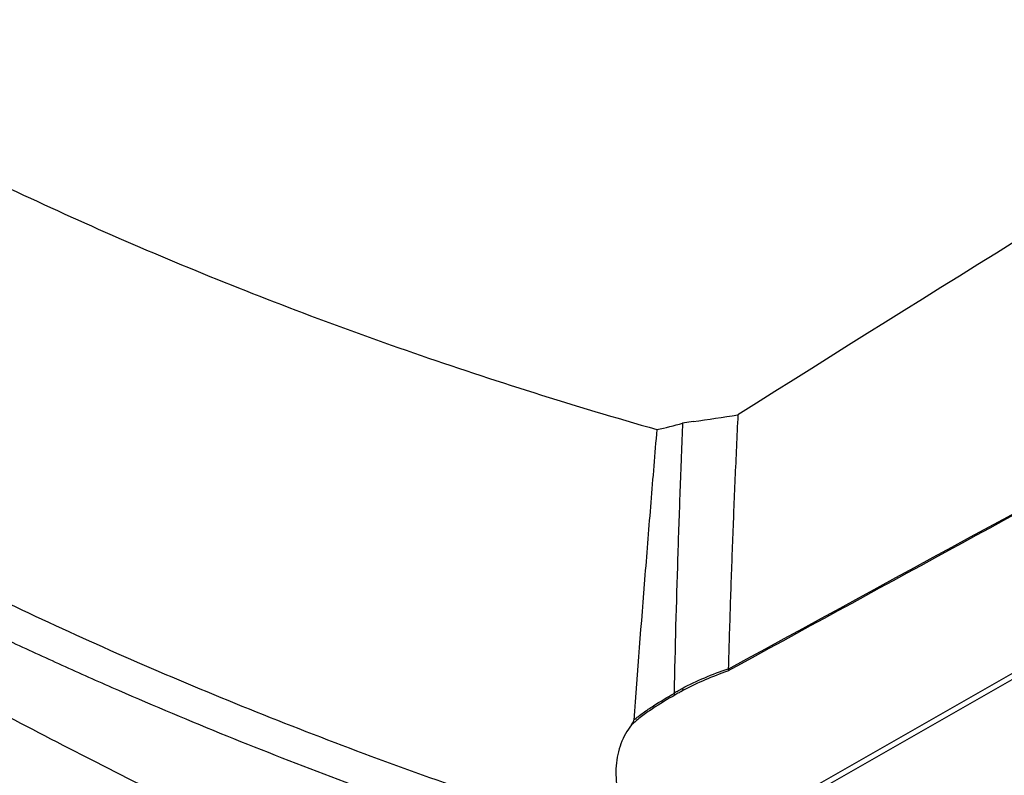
# Model space of a CAD drawing. Header units: millimetres. Extents: x 82 to 1337, y -230 to 1154.
# Tile 215 of 217: x 1055 to 1147, y 924 to 995. Entities that reach past the tile are written whole.
import ezdxf

# ---------------------------------------------------------------- set-up
doc = ezdxf.new("R2010")
doc.units = ezdxf.units.MM

msp = doc.modelspace()

# ---------------------------------------------------------------- linework, layer by layer
at = {"color": 7, "linetype": 'Continuous', "lineweight": 25}
for p, q in [((1118.088, 956.999), (1117.084, 956.85)), ((1117.185, 931.85), (1116.907, 931.698))]:
    msp.add_line(p, q, dxfattribs=at)
msp.add_arc((1117.335, 932.135), 0.322, 202.15066, 242.36158, dxfattribs=at)
msp.add_ellipse((1279.013, -1683.15), major_axis=(1718.51, 2873.837), ratio=0.587369, start_param=0.813447, end_param=0.859472, dxfattribs=at)
for points, knots in [([(968.887, 1040.408), (972.961, 1035.788), (977.319, 1031.284), (986.598, 1022.506), (991.52, 1018.234), (998.028, 1013.041), (999.346, 1012.011), (1002.009, 1009.972), (1003.355, 1008.962), (1007.437, 1005.963), (1010.216, 1004.003), (1018.723, 998.24), (1024.621, 994.553), (1036.864, 987.488), (1043.21, 984.109), (1056.35, 977.659), (1063.145, 974.589), (1073.682, 970.218), (1077.251, 968.8), (1084.507, 966.045), (1088.18, 964.712), (1099.318, 960.851), (1106.91, 958.46), (1114.669, 956.25)], [0, 0, 0, 0, 0.125, 0.125, 0.25, 0.25, 0.28125, 0.28125, 0.3125, 0.3125, 0.375, 0.375, 0.5, 0.5, 0.625, 0.625, 0.75, 0.75, 0.8125, 0.8125, 0.875, 0.875, 1, 1, 1, 1]), ([(966.835, 1001.214), (970.95, 996.797), (975.331, 992.48), (984.624, 984.045), (989.536, 979.926), (997.302, 973.899), (999.96, 971.913), (1005.39, 968.006), (1008.163, 966.083), (1016.659, 960.409), (1022.556, 956.748), (1031.75, 951.444), (1034.874, 949.707), (1039.647, 947.148), (1041.251, 946.303), (1044.482, 944.634), (1046.109, 943.808), (1054.302, 939.727), (1061.04, 936.611), (1074.879, 930.675), (1081.98, 927.853), (1096.547, 922.506), (1104.013, 919.981), (1111.665, 917.605)], [0, 0, 0, 0, 0.125, 0.125, 0.25, 0.25, 0.3125, 0.3125, 0.375, 0.375, 0.5, 0.5, 0.5625, 0.5625, 0.59375, 0.59375, 0.625, 0.625, 0.75, 0.75, 0.875, 0.875, 1, 1, 1, 1]), ([(1106.339, 916.007), (1099.004, 918.363), (1091.833, 920.859), (1077.815, 926.128), (1070.968, 928.9), (1062.612, 932.54), (1060.951, 933.277), (1057.649, 934.768), (1056.008, 935.523), (1051.124, 937.808), (1047.918, 939.363), (1038.451, 944.117), (1032.34, 947.407), (1023.474, 952.525), (1020.568, 954.262), (1014.858, 957.796), (1012.051, 959.595), (1003.811, 965.064), (998.551, 968.811), (988.496, 976.505), (983.701, 980.454), (977.999, 985.515), (976.872, 986.534), (974.653, 988.581), (973.56, 989.609), (970.328, 992.709), (968.238, 994.795), (966.213, 996.9)], [0, 0, 0, 0, 0.125, 0.125, 0.25, 0.25, 0.28125, 0.28125, 0.3125, 0.3125, 0.375, 0.375, 0.5, 0.5, 0.5625, 0.5625, 0.625, 0.625, 0.75, 0.75, 0.875, 0.875, 0.90625, 0.90625, 0.9375, 0.9375, 1, 1, 1, 1]), ([(1232.516, 994.224), (1217.87, 986.258), (1194.586, 973.594), (1157.508, 953.391), (1135.077, 941.151), (1121.285, 933.626)], [0, 0, 0, 0, 0.395078, 0.628058, 1, 1, 1, 1]), ([(1098.908, 907.351), (1085.695, 913.4), (1072.984, 919.556), (1057.735, 927.371), (1054.715, 928.941), (1048.763, 932.081), (1045.828, 933.652), (1037.144, 938.37), (1031.518, 941.52), (1023.324, 946.251), (1020.634, 947.83), (1016.66, 950.199), (1015.345, 950.989), (1012.742, 952.567), (1011.454, 953.354), (1005.073, 957.286), (1000.169, 960.414), (986.05, 969.748), (977.424, 975.904), (969.582, 982.009)], [0, 0, 0, 0, 0.25, 0.25, 0.3125, 0.3125, 0.375, 0.375, 0.5, 0.5, 0.5625, 0.5625, 0.59375, 0.59375, 0.625, 0.625, 0.75, 0.75, 1, 1, 1, 1]), ([(1122.263, 957.616), (1122.216, 956.622), (1122.122, 954.633), (1121.991, 951.654), (1121.866, 948.678), (1121.75, 945.707), (1121.641, 942.739), (1121.54, 939.776), (1121.447, 936.816), (1121.39, 934.846), (1121.362, 933.861)], [0, 0, 0, 0, 0.125004, 0.250004, 0.375003, 0.5, 0.624997, 0.749995, 0.874996, 1, 1, 1, 1]), ([(1114.669, 956.25), (1114.481, 953.975), (1114.293, 951.704), (1113.923, 947.163), (1113.741, 944.895), (1113.199, 938.095), (1112.847, 933.569), (1112.506, 929.05)], [0, 0, 0, 0, 0.25, 0.25, 0.5, 0.5, 1, 1, 1, 1]), ([(1117.084, 956.85), (1117.076, 956.586), (1117.063, 956.321), (1117.042, 955.792), (1117.009, 954.999), (1116.936, 953.149), (1116.876, 951.565), (1116.76, 948.4), (1116.688, 946.292), (1116.487, 939.978), (1116.375, 935.781), (1116.283, 931.595)], [0, 0, 0, 0, 0.03125, 0.03125, 0.0625, 0.125, 0.25, 0.25, 0.5, 0.5, 1, 1, 1, 1]), ([(1121.364, 933.82), (1121.374, 933.749), (1121.371, 933.695), (1121.343, 933.628), (1121.318, 933.616), (1121.285, 933.626)], [0, 0, 0, 0, 0.5, 0.5, 1, 1, 1, 1]), ([(1116.37, 931.395), (1115.661, 930.992), (1114.953, 930.57), (1113.913, 929.875), (1113.572, 929.633), (1112.916, 929.131), (1112.6, 928.87), (1112.299, 928.595)], [0, 0, 0, 0, 0.5, 0.5, 0.75, 0.75, 1, 1, 1, 1]), ([(1112.506, 929.05), (1112.795, 929.29), (1113.095, 929.519), (1113.711, 929.963), (1114.029, 930.178), (1114.989, 930.796), (1115.641, 931.177), (1116.294, 931.544)], [0, 0, 0, 0, 0.25, 0.25, 0.5, 0.5, 1, 1, 1, 1]), ([(1116.283, 931.595), (1116.386, 931.655), (1116.49, 931.714), (1116.594, 931.772), (1116.741, 931.854), (1116.888, 931.935), (1117.037, 932.014)], [0, 0, 0, 0, 0.0003622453, 0.0003622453, 0.0003622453, 0.0008711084, 0.0008711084, 0.0008711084, 0.0008711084]), ([(1116.294, 931.544), (1116.287, 931.555), (1116.284, 931.568), (1116.283, 931.583), (1116.283, 931.587), (1116.283, 931.591), (1116.283, 931.595)], [0, 0, 0, 0, 0.00005252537, 0.00005252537, 0.00005252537, 0.0000675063, 0.0000675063, 0.0000675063, 0.0000675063]), ([(1116.294, 931.544), (1116.318, 931.499), (1116.338, 931.463), (1116.364, 931.412), (1116.37, 931.398), (1116.37, 931.395)], [0, 0, 0, 0, 0.5, 0.5, 1, 1, 1, 1]), ([(1112.299, 928.595), (1112.094, 928.335), (1111.908, 928.06), (1111.579, 927.476), (1111.434, 927.166), (1111.067, 926.192), (1110.918, 925.501), (1110.837, 924.404), (1110.834, 924.025), (1110.878, 923.262), (1110.97, 922.495), (1111.158, 921.718), (1111.394, 920.937), (1111.537, 920.544), (1111.701, 920.16)], [0, 0, 0, 0, 0.125, 0.125, 0.25, 0.25, 0.5, 0.5, 0.625, 0.625, 0.75, 0.875, 0.875, 1, 1, 1, 1]), ([(1112.299, 928.595), (1112.35, 928.659), (1112.396, 928.727), (1112.47, 928.876), (1112.499, 928.958), (1112.506, 929.05)], [0, 0, 0, 0, 0.5, 0.5, 1, 1, 1, 1])]:
    msp.add_open_spline(points, degree=3, knots=knots, dxfattribs=at)
for points in [[(1121.364, 933.82), (1158.584, 954.128), (1195.804, 974.402), (1233.022, 994.613)], [(1120.948, 918.015), (1158.229, 939.267), (1195.507, 960.556), (1232.777, 981.911)], [(1233.022, 981.38), (1195.691, 960.029), (1158.359, 938.741), (1121.026, 917.487)], [(1118.088, 956.999), (1119.479, 957.205), (1120.871, 957.411), (1122.263, 957.616)], [(1114.669, 956.25), (1115.496, 956.408), (1116.306, 956.609), (1117.084, 956.85)], [(1117.037, 932.014), (1118.416, 932.747), (1119.871, 933.354), (1121.362, 933.861)], [(1121.285, 933.626), (1119.875, 933.132), (1118.497, 932.548), (1117.185, 931.85)], [(1121.362, 933.861), (1121.362, 933.846), (1121.363, 933.833), (1121.364, 933.82)]]:
    msp.add_open_spline(points, degree=3, dxfattribs=at)
at = {"color": 8, "linetype": 'Continuous', "lineweight": 25}
msp.add_open_spline([(1116.907, 931.698), (1116.855, 931.67), (1116.674, 931.572), (1116.496, 931.469), (1116.37, 931.395)], degree=3, knots=[0, 0, 0, 0, 0.2887776, 1, 1, 1, 1], dxfattribs=at)

doc.saveas('drawing.dxf')
